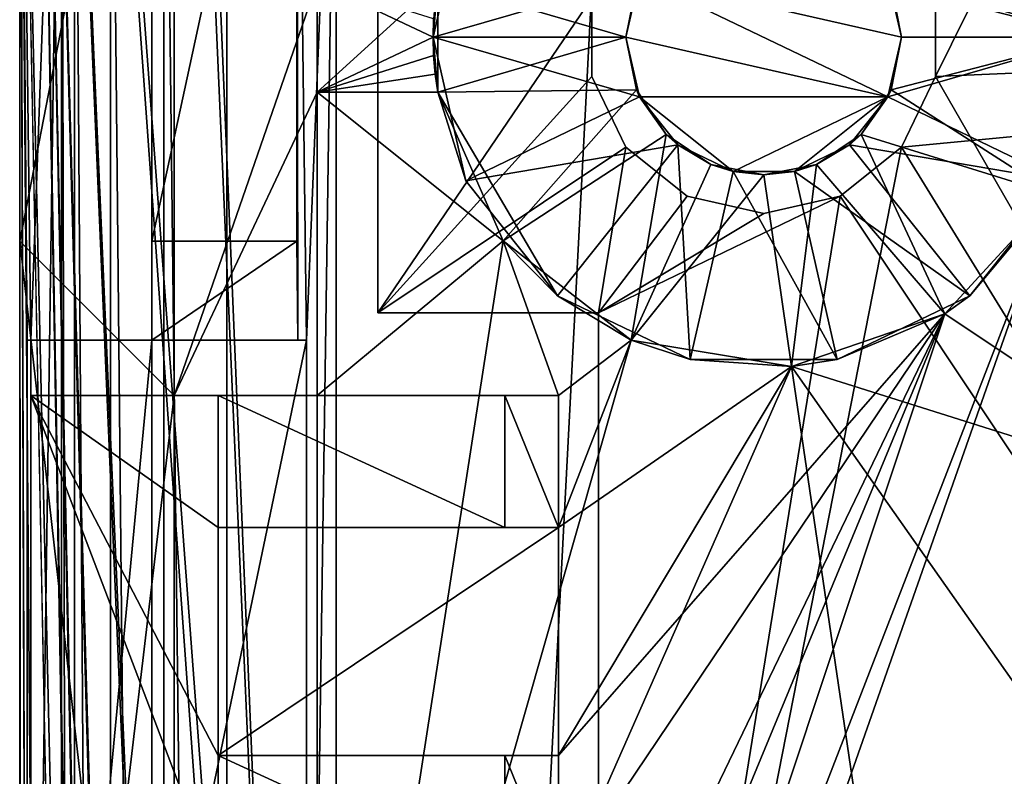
# Model space of a CAD drawing. Extents: x -3 to 104, y -79 to 161.
# Tile 171 of 203: x -3 to 6, y 138 to 145. Entities that reach past the tile are written whole.
import ezdxf

# ---------------------------------------------------------------- set-up
doc = ezdxf.new("R2010")
doc.units = 0
doc.header["$MEASUREMENT"] = 0

msp = doc.modelspace()

# ---------------------------------------------------------------- linework, layer by layer
for points in [[(-1.45, 151.199997, -76.900002), (-0.25, 123.900002, -76.900002), (-2.95, 159.899994, -76.900002)], [(-2.95, -77.599998, -76.900002), (-2.95, 159.899994, -76.900002), (-0.25, 6.1, -76.900002)], [(-0.25, 6.1, -76.900002), (-2.95, 159.899994, -76.900002), (-0.25, 7.6, -76.900002)], [(-0.25, 7.6, -76.900002), (-2.95, 159.899994, -76.900002), (-0.25, 32, -76.900002)], [(-0.25, 32, -76.900002), (-2.95, 159.899994, -76.900002), (-0.25, 33.200001, -76.900002)], [(-0.25, 33.200001, -76.900002), (-2.95, 159.899994, -76.900002), (-0.25, 64.400002, -76.900002)], [(-0.25, 64.400002, -76.900002), (-2.95, 159.899994, -76.900002), (-0.25, 65.599998, -76.900002)], [(-0.25, 65.599998, -76.900002), (-2.95, 159.899994, -76.900002), (-0.25, 96.800003, -76.900002)], [(-0.25, 96.800003, -76.900002), (-2.95, 159.899994, -76.900002), (-0.25, 98, -76.900002)], [(-0.25, 98, -76.900002), (-2.95, 159.899994, -76.900002), (-0.25, 122.400002, -76.900002)], [(-0.25, 122.400002, -76.900002), (-2.95, 159.899994, -76.900002), (-0.25, 123.900002, -76.900002)], [(-2.95, 159.899994, -76.900002), (-2.95, -3.4858, -67.814201), (-2.95, 149.899994, -68.400002)], [(-2.95, 159.899994, -76.900002), (-2.95, -77.599998, -76.900002), (-2.95, -4.9, -68.400002)], [(-2.95, 159.899994, -76.900002), (-2.95, -4.9, -68.400002), (-2.95, -4.1346, -68.247803)], [(-2.95, 159.899994, -76.900002), (-2.95, -4.1346, -68.247803), (-2.95, -3.4858, -67.814201)], [(-1.3739, 150.817001, -76.900002), (-0.25, 123.900002, -76.900002), (-1.45, 151.199997, -76.900002)], [(-0.25, 148.699997, -76.900002), (-0.25, 123.900002, -76.900002), (-1.3739, 150.817001, -76.900002)], [(-2.95, 142.800003, 10.1), (-1.55, 150, 10.1), (-2.95, 149.899994, 10.1)], [(-1.55, 141.399994, 10.1), (-1.55, 150, 10.1), (-2.95, 142.800003, 10.1)], [(-1.55, 150, 10.1), (-1.55, 141.399994, 10.1), (-1.55, 150, 11.3)], [(-1.55, 150, 11.3), (-1.55, 141.399994, 10.1), (-1.55, 141.399994, 11.3)], [(-1.55, 150, 11.3), (-1.55, 141.399994, 11.3), (-0.25, 145.149994, 11.3)], [(-1.7501, 149.899994, 10.1), (-1.7501, 97.599998, 10.1), (-2.9501, 149.899994, 10.1)], [(-2.9501, -67.600098, 10.1), (-2.9501, 149.899994, 10.1), (-1.7501, -2.4, 10.1)], [(-1.7501, -2.4, 10.1), (-2.9501, 149.899994, 10.1), (-1.7501, 88.599998, 10.1)], [(-1.7501, 88.599998, 10.1), (-2.9501, 149.899994, 10.1), (-1.7501, 97.599998, 10.1)], [(-2.9501, 149.899994, 10.1), (-2.8488, 141.899994, 21.700001), (-2.5712, 149.520996, 53.5131)], [(-2.8837, 141.899994, 17.700001), (-2.8488, 141.899994, 21.700001), (-2.9501, 149.899994, 10.1)], [(-2.8837, 129.899994, 17.700001), (-2.8837, 141.899994, 17.700001), (-2.9501, 149.899994, 10.1)], [(-2.9501, 149.899994, 10.1), (-2.9501, -67.600098, 10.1), (-2.8837, -43.599998, 17.700001)], [(-2.9501, 149.899994, 10.1), (-2.8837, -43.599998, 17.700001), (-2.8837, 129.899994, 17.700001)], [(-2.95, 149.899994, 10.1), (-2.95, 142.800003, 6.1), (-2.95, 142.800003, 10.1)], [(-2.95, 142.800003, 6.1), (-2.95, 149.899994, -68.400002), (-2.95, 129, 6.1)], [(-2.95, 149.899994, -68.400002), (-2.95, -2.9, -66.400002), (-2.95, 129, 6.1)], [(-2.95, 149.899994, -68.400002), (-2.95, -3.0522, -67.165398), (-2.95, -2.9, -66.400002)], [(-2.95, 149.899994, -68.400002), (-2.95, -3.4858, -67.814201), (-2.95, -3.0522, -67.165398)], [(-2.95, 149.899994, 10.1), (-2.95, 149.899994, -68.400002), (-2.95, 142.800003, 6.1)], [(-1.7501, 149.899994, 11.7), (-0.436, 148.886002, 11.7), (-1.7501, 142.800003, 11.7)], [(-1.7501, 149.899994, 11.7), (-1.7501, 142.800003, 11.7), (-1.7501, 149.899994, 10.1)], [(-1.7501, 142.800003, 11.7), (-1.7501, 129, 11.7), (-1.7501, 149.899994, 10.1)], [(-1.7501, 129, 11.7), (-1.7501, 97.599998, 10.1), (-1.7501, 149.899994, 10.1)], [(5.3599, 145.005997, 18.9), (17.134399, 144.800995, 18.9), (8.1033, 149.847, 18.9)], [(8.1033, 149.847, 17.299999), (5.3599, 144.294006, 17.299999), (5.3599, 145.005997, 17.299999)], [(8.1033, 149.847, 17.299999), (15.471, 126.727997, 17.299999), (5.3599, 144.294006, 17.299999)], [(-2.8488, 129.899994, 21.700001), (-2.5712, 100.605003, 53.5131), (-2.5712, 149.520996, 53.5131)], [(-2.8488, 129.899994, 21.700001), (-2.5712, 149.520996, 53.5131), (-2.8488, 141.899994, 21.700001)], [(-2.4533, 100.605003, 54.083099), (-2.4533, 149.520996, 54.083099), (-2.5712, 149.520996, 53.5131)], [(-2.5712, 100.605003, 53.5131), (-2.4533, 100.605003, 54.083099), (-2.5712, 149.520996, 53.5131)], [(-2.1273, 100.605003, 54.5653), (-2.1273, 149.520996, 54.5653), (-2.4533, 149.520996, 54.083099)], [(-2.4533, 100.605003, 54.083099), (-2.1273, 100.605003, 54.5653), (-2.4533, 149.520996, 54.083099)], [(-1.6423, 100.605003, 54.8871), (-1.6423, 149.520996, 54.8871), (-2.1273, 149.520996, 54.5653)], [(-2.1273, 100.605003, 54.5653), (-1.6423, 100.605003, 54.8871), (-2.1273, 149.520996, 54.5653)], [(-1.0713, 100.605003, 55), (-1.0713, 149.520996, 55), (-1.6423, 149.520996, 54.8871)], [(-1.6423, 100.605003, 54.8871), (-1.0713, 100.605003, 55), (-1.6423, 149.520996, 54.8871)], [(-1.0713, 100.605003, 55), (14.3493, 145.054001, 55), (-1.0713, 149.520996, 55)], [(-0.436, 148.886002, 11.7), (-0.436, 142.800003, 11.7), (-1.7501, 142.800003, 11.7)], [(-0.3487, 141.899994, 21.700001), (-0.436, 148.886002, 11.7), (-0.0799, 148.529999, 52.5)], [(-0.3487, 141.899994, 21.700001), (-0.4281, 141.899994, 12.6), (-0.436, 148.886002, 11.7)], [(-0.4281, 141.899994, 12.6), (-0.436, 142.800003, 11.7), (-0.436, 148.886002, 11.7)], [(-0.25, 148.699997, -76.900002), (-0.25, 145.149994, 2.8), (-0.25, 131.899994, -6.2)], [(-0.25, 123.900002, -76.900002), (-0.25, 148.699997, -76.900002), (-0.25, 131.899994, -6.2)], [(-0.0799, 100.584, 52.5), (-0.3487, 129.899994, 21.700001), (-0.0799, 148.529999, 52.5)], [(-0.0799, 148.529999, 52.5), (-0.3487, 129.899994, 21.700001), (-0.3487, 141.899994, 21.700001)], [(14.3493, 145.054001, 52.5), (-0.0799, 100.584, 52.5), (2.4203, 148.529999, 52.5)], [(2.4203, 148.529999, 52.5), (-0.0799, 100.584, 52.5), (-0.0799, 148.529999, 52.5)], [(2.2401, 145.005997, 18.9), (0.3, 147.649994, 18.9), (0.3, 142.149994, 18.9)], [(0.3, 147.649994, 17.299999), (2.2401, 145.005997, 17.299999), (0.3, 142.149994, 17.299999)], [(0.3, 147.649994, 18.9), (0.3, 147.649994, 17.299999), (0.3, 142.149994, 18.9)], [(0.3, 142.149994, 18.9), (0.3, 147.649994, 17.299999), (0.3, 142.149994, 17.299999)], [(6.8, 144.649994, 2.8), (4.9548, 145.128006, 2.8), (6.4777, 146.003006, 2.8)], [(0.842, 145.149994, 11.3), (0.8, 144.649994, 17.299999), (1.0971, 145.951996, 17.299999)], [(0.8, 144.649994, 17.299999), (2.6738, 145.192001, 17.299999), (1.0971, 145.951996, 17.299999)], [(4.9262, 145.192001, 17.299999), (6.8, 144.649994, 17.299999), (6.5029, 145.951996, 17.299999)], [(0.8, 144.649994, 17.299999), (2.55, 144.649994, 17.299999), (2.6738, 145.192001, 17.299999)], [(2.55, 144.649994, 5.5), (2.6452, 145.128006, 2.8), (2.6738, 145.192001, 5.5)], [(4.9262, 144.108002, 5.5), (2.55, 144.649994, 5.5), (2.6738, 145.192001, 5.5)], [(2.55, 144.649994, 7.3), (2.6738, 145.192001, 7.3), (2.55, 144.649994, 17.299999)], [(2.55, 144.649994, 17.299999), (2.6738, 145.192001, 7.3), (2.6738, 145.192001, 17.299999)], [(2.55, 144.649994, 7.3), (4.9262, 144.108002, 7.3), (2.6738, 145.192001, 7.3)], [(5.05, 144.649994, 5.5), (2.6738, 145.192001, 5.5), (4.9262, 145.192001, 5.5)], [(4.9262, 144.108002, 5.5), (2.6738, 145.192001, 5.5), (5.05, 144.649994, 5.5)], [(2.6738, 145.192001, 7.3), (5.05, 144.649994, 7.3), (4.9262, 145.192001, 7.3)], [(2.6738, 145.192001, 7.3), (4.9262, 144.108002, 7.3), (5.05, 144.649994, 7.3)], [(4.9262, 145.192001, 5.5), (4.9548, 145.128006, 2.8), (5.05, 144.649994, 5.5)], [(5.05, 144.649994, 17.299999), (6.8, 144.649994, 17.299999), (4.9262, 145.192001, 17.299999)], [(4.9262, 145.192001, 17.299999), (5.05, 144.649994, 7.3), (5.05, 144.649994, 17.299999)], [(4.9262, 145.192001, 7.3), (5.05, 144.649994, 7.3), (4.9262, 145.192001, 17.299999)], [(-0.25, 145.149994, 11.3), (-1.55, 141.399994, 11.3), (-0.25, 144.149994, 11.3)], [(-0.25, 131.899994, -6.2), (-0.25, 145.149994, 2.8), (-0.25, 144.149994, 2.8)], [(0.8423, 144.149994, 2.8), (-0.25, 144.149994, 2.8), (0.842, 145.149994, 2.8)], [(0.842, 145.149994, 2.8), (-0.25, 144.149994, 2.8), (-0.25, 145.149994, 2.8)], [(0.8047, 144.817001, 11.3), (-0.25, 145.149994, 11.3), (0.8, 144.649994, 11.3)], [(-0.25, 145.149994, 11.3), (-0.25, 144.149994, 11.3), (0.8, 144.649994, 11.3)], [(0.842, 145.149994, 11.3), (0.8187, 144.983994, 11.3), (0.8, 144.649994, 17.299999)], [(2.55, 144.649994, 2.8), (0.842, 145.149994, 2.8), (2.6452, 145.128006, 2.8)], [(2.55, 144.649994, 2.8), (0.8423, 144.149994, 2.8), (0.842, 145.149994, 2.8)], [(2.55, 144.649994, 2.8), (2.6452, 145.128006, 2.8), (2.55, 144.649994, 5.5)], [(6.8, 144.649994, 2.8), (5.05, 144.649994, 2.8), (4.9548, 145.128006, 2.8)], [(4.9548, 145.128006, 2.8), (5.05, 144.649994, 2.8), (5.05, 144.649994, 5.5)], [(-1.0713, 100.605003, 55), (15.88, 144.75, 55), (14.3493, 145.054001, 55)], [(5.5864, 100.584, 52.5), (-0.0799, 100.584, 52.5), (14.3493, 145.054001, 52.5)], [(2.2401, 144.294006, 18.9), (2.2401, 145.005997, 18.9), (0.3, 142.149994, 18.9)], [(2.2401, 145.005997, 17.299999), (2.2401, 144.294006, 17.299999), (0.3, 142.149994, 17.299999)], [(0.8187, 144.983994, 11.3), (0.8047, 144.817001, 11.3), (0.8, 144.649994, 17.299999)], [(2.2401, 145.005997, 17.299999), (2.2401, 144.294006, 18.9), (2.2401, 144.294006, 17.299999)], [(2.2401, 145.005997, 18.9), (2.2401, 144.294006, 18.9), (2.2401, 145.005997, 17.299999)], [(5.3599, 144.294006, 18.9), (17.134399, 144.800995, 18.9), (5.3599, 145.005997, 18.9)], [(5.3599, 144.294006, 17.299999), (5.3599, 145.005997, 18.9), (5.3599, 145.005997, 17.299999)], [(5.3599, 144.294006, 18.9), (5.3599, 145.005997, 18.9), (5.3599, 144.294006, 17.299999)], [(6.7864, 100.584, 52.5), (5.5864, 100.584, 52.5), (14.3493, 145.054001, 52.5)], [(0.8047, 144.817001, 11.3), (0.8, 144.649994, 11.3), (0.8, 144.649994, 17.299999)], [(-1.0713, 100.605003, 55), (82.362297, 100.605003, 55), (46.360001, 144.75, 55)], [(-1.0713, 100.605003, 55), (46.360001, 144.75, 55), (15.88, 144.75, 55)], [(2.3, 129.649994, 18.9), (17.134399, 144.800995, 18.9), (5.0509, 143.651993, 18.9)], [(35.036598, 120.101997, 18.9), (17.134399, 144.800995, 18.9), (2.3, 129.649994, 18.9)], [(5.0509, 143.651993, 18.9), (17.134399, 144.800995, 18.9), (5.3599, 144.294006, 18.9)], [(0.8, 144.649994, 11.3), (-0.25, 144.149994, 11.3), (0.8047, 144.483002, 11.3)], [(0.842, 144.149994, 11.3), (1.0971, 143.348007, 17.299999), (0.8, 144.649994, 17.299999)], [(0.8187, 144.315994, 11.3), (0.842, 144.149994, 11.3), (0.8, 144.649994, 17.299999)], [(0.8047, 144.483002, 11.3), (0.8187, 144.315994, 11.3), (0.8, 144.649994, 17.299999)], [(0.8, 144.649994, 11.3), (0.8047, 144.483002, 11.3), (0.8, 144.649994, 17.299999)], [(1.0971, 143.348007, 17.299999), (2.6738, 144.108002, 17.299999), (0.8, 144.649994, 17.299999)], [(0.8, 144.649994, 17.299999), (2.6738, 144.108002, 17.299999), (2.55, 144.649994, 17.299999)], [(2.6452, 144.171997, 2.8), (0.8423, 144.149994, 2.8), (2.55, 144.649994, 2.8)], [(2.6738, 144.108002, 5.5), (2.6452, 144.171997, 2.8), (2.55, 144.649994, 5.5)], [(2.6452, 144.171997, 2.8), (2.55, 144.649994, 2.8), (2.55, 144.649994, 5.5)], [(4.9262, 144.108002, 5.5), (2.6738, 144.108002, 5.5), (2.55, 144.649994, 5.5)], [(2.6738, 144.108002, 17.299999), (2.55, 144.649994, 7.3), (2.55, 144.649994, 17.299999)], [(2.6738, 144.108002, 7.3), (2.55, 144.649994, 7.3), (2.6738, 144.108002, 17.299999)], [(2.6738, 144.108002, 7.3), (4.9262, 144.108002, 7.3), (2.55, 144.649994, 7.3)], [(5.05, 144.649994, 5.5), (4.9548, 144.171997, 2.8), (4.9262, 144.108002, 5.5)], [(4.9262, 144.108002, 17.299999), (6.8, 144.649994, 17.299999), (5.05, 144.649994, 17.299999)], [(4.9262, 144.108002, 17.299999), (6.5029, 143.348007, 17.299999), (6.8, 144.649994, 17.299999)], [(5.05, 144.649994, 7.3), (4.9262, 144.108002, 7.3), (5.05, 144.649994, 17.299999)], [(5.05, 144.649994, 17.299999), (4.9262, 144.108002, 7.3), (4.9262, 144.108002, 17.299999)], [(6.4389, 143.223007, 2.8), (4.9548, 144.171997, 2.8), (6.8, 144.649994, 2.8)], [(6.8, 144.649994, 2.8), (4.9548, 144.171997, 2.8), (5.05, 144.649994, 2.8)], [(5.05, 144.649994, 2.8), (4.9548, 144.171997, 2.8), (5.05, 144.649994, 5.5)], [(0.8047, 144.483002, 11.3), (-0.25, 144.149994, 11.3), (0.8187, 144.315994, 11.3)], [(0.8187, 144.315994, 11.3), (-0.25, 144.149994, 11.3), (0.842, 144.149994, 11.3)], [(2.5491, 143.651993, 18.9), (2.2401, 144.294006, 18.9), (0.3, 142.149994, 18.9)], [(2.2401, 144.294006, 17.299999), (2.5491, 143.651993, 17.299999), (0.3, 142.149994, 17.299999)], [(2.2401, 144.294006, 17.299999), (2.5491, 143.651993, 18.9), (2.5491, 143.651993, 17.299999)], [(2.2401, 144.294006, 18.9), (2.5491, 143.651993, 18.9), (2.2401, 144.294006, 17.299999)], [(5.3599, 144.294006, 17.299999), (15.471, 126.727997, 17.299999), (5.0509, 143.651993, 17.299999)], [(5.0509, 143.651993, 17.299999), (5.3599, 144.294006, 18.9), (5.3599, 144.294006, 17.299999)], [(5.0509, 143.651993, 18.9), (5.3599, 144.294006, 18.9), (5.0509, 143.651993, 17.299999)], [(-0.25, 144.149994, 11.3), (-1.55, 141.399994, 11.3), (-0.25, 141.399994, 11.3)], [(1.4358, 142.802994, 5.5), (-0.25, 144.149994, 5.5), (0.842, 144.149994, 5.5)], [(-0.25, 131.899994, 5.5), (-0.25, 144.149994, 5.5), (1.4358, 142.802994, 5.5)], [(-0.25, 131.899994, 5.5), (-0.25, 144.149994, 2.8), (-0.25, 144.149994, 5.5)], [(-0.25, 131.899994, -6.2), (-0.25, 144.149994, 2.8), (-0.25, 131.899994, 5.5)], [(0.842, 144.149994, 5.5), (-0.25, 144.149994, 2.8), (0.8423, 144.149994, 2.8)], [(-0.25, 144.149994, 5.5), (-0.25, 144.149994, 2.8), (0.842, 144.149994, 5.5)], [(-0.25, 141.399994, 7.3), (1.4359, 142.802994, 7.3), (-0.25, 144.149994, 7.3)], [(-0.25, 144.149994, 7.3), (1.4359, 142.802994, 7.3), (0.842, 144.149994, 7.3)], [(0.842, 144.149994, 11.3), (-0.25, 144.149994, 7.3), (0.842, 144.149994, 7.3)], [(-0.25, 144.149994, 11.3), (-0.25, 144.149994, 7.3), (0.842, 144.149994, 11.3)], [(-0.25, 141.399994, 7.3), (-0.25, 144.149994, 7.3), (-0.25, 144.149994, 11.3)], [(-0.25, 141.399994, 7.3), (-0.25, 144.149994, 11.3), (-0.25, 141.399994, 11.3)], [(0.8423, 144.149994, 2.8), (1.4358, 142.802994, 5.5), (0.842, 144.149994, 5.5)], [(0.842, 144.149994, 11.3), (1.9295, 142.304001, 17.299999), (1.0971, 143.348007, 17.299999)], [(0.842, 144.149994, 11.3), (1.4359, 142.802994, 7.3), (1.9295, 142.304001, 17.299999)], [(0.842, 144.149994, 7.3), (1.4359, 142.802994, 7.3), (0.842, 144.149994, 11.3)], [(2.6452, 144.171997, 2.8), (1.4358, 142.802994, 2.8), (0.8423, 144.149994, 2.8)], [(0.8423, 144.149994, 2.8), (1.4358, 142.802994, 2.8), (1.4358, 142.802994, 5.5)], [(1.0971, 143.348007, 17.299999), (3.0206, 143.673004, 17.299999), (2.6738, 144.108002, 17.299999)], [(2.9161, 143.766006, 2.8), (1.4358, 142.802994, 2.8), (2.6452, 144.171997, 2.8)], [(2.9161, 143.766006, 2.8), (2.6452, 144.171997, 2.8), (2.6738, 144.108002, 5.5)], [(3.0206, 143.673004, 5.5), (2.9161, 143.766006, 2.8), (2.6738, 144.108002, 5.5)], [(3.5218, 143.431, 5.5), (3.0206, 143.673004, 5.5), (2.6738, 144.108002, 5.5)], [(4.9262, 144.108002, 5.5), (3.5218, 143.431, 5.5), (2.6738, 144.108002, 5.5)], [(3.0206, 143.673004, 17.299999), (3.0206, 143.673004, 7.3), (2.6738, 144.108002, 17.299999)], [(3.0206, 143.673004, 7.3), (2.6738, 144.108002, 7.3), (2.6738, 144.108002, 17.299999)], [(3.0206, 143.673004, 7.3), (3.5218, 143.431, 7.3), (2.6738, 144.108002, 7.3)], [(3.5218, 143.431, 7.3), (4.9262, 144.108002, 7.3), (2.6738, 144.108002, 7.3)], [(4.9262, 144.108002, 5.5), (4.0782, 143.431, 5.5), (3.5218, 143.431, 5.5)], [(4.0782, 143.431, 7.3), (4.9262, 144.108002, 7.3), (3.5218, 143.431, 7.3)], [(4.5794, 143.673004, 5.5), (4.0782, 143.431, 5.5), (4.9262, 144.108002, 5.5)], [(4.0782, 143.431, 7.3), (4.5794, 143.673004, 7.3), (4.9262, 144.108002, 7.3)], [(4.9262, 144.108002, 5.5), (4.6839, 143.766006, 2.8), (4.5794, 143.673004, 5.5)], [(4.5794, 143.673004, 17.299999), (6.5029, 143.348007, 17.299999), (4.9262, 144.108002, 17.299999)], [(4.9262, 144.108002, 17.299999), (4.5794, 143.673004, 7.3), (4.5794, 143.673004, 17.299999)], [(4.9262, 144.108002, 7.3), (4.5794, 143.673004, 7.3), (4.9262, 144.108002, 17.299999)], [(6.4389, 143.223007, 2.8), (4.6839, 143.766006, 2.8), (4.9548, 144.171997, 2.8)], [(4.9548, 144.171997, 2.8), (4.6839, 143.766006, 2.8), (4.9262, 144.108002, 5.5)], [(2.5988, 141.901001, 2.8), (1.4358, 142.802994, 2.8), (2.9161, 143.766006, 2.8)], [(3.3216, 143.494995, 2.8), (2.5988, 141.901001, 2.8), (2.9161, 143.766006, 2.8)], [(3.3216, 143.494995, 2.8), (2.9161, 143.766006, 2.8), (3.0206, 143.673004, 5.5)], [(4.6839, 143.766006, 2.8), (5.4426, 142.139999, 2.8), (4.2784, 143.494995, 2.8)], [(4.6839, 143.766006, 2.8), (4.2784, 143.494995, 2.8), (4.5794, 143.673004, 5.5)], [(6.4389, 143.223007, 2.8), (5.4426, 142.139999, 2.8), (4.6839, 143.766006, 2.8)], [(2.3, 142.149994, 18.9), (2.5491, 143.651993, 18.9), (0.3, 142.149994, 18.9)], [(2.5491, 143.651993, 17.299999), (2.3, 142.149994, 17.299999), (0.3, 142.149994, 17.299999)], [(1.0971, 143.348007, 17.299999), (1.9295, 142.304001, 17.299999), (3.0206, 143.673004, 17.299999)], [(1.9295, 142.304001, 17.299999), (3.1324, 141.725006, 17.299999), (3.0206, 143.673004, 17.299999)], [(2.3, 142.149994, 18.9), (3.1058, 143.207993, 18.9), (2.5491, 143.651993, 18.9)], [(2.3, 129.649994, 18.9), (5.0509, 143.651993, 18.9), (4.4942, 143.207993, 18.9)], [(3.1058, 143.207993, 17.299999), (2.3, 142.149994, 17.299999), (2.5491, 143.651993, 17.299999)], [(2.5491, 143.651993, 17.299999), (3.1058, 143.207993, 18.9), (3.1058, 143.207993, 17.299999)], [(2.5491, 143.651993, 18.9), (3.1058, 143.207993, 18.9), (2.5491, 143.651993, 17.299999)], [(3.5218, 143.431, 5.5), (3.3216, 143.494995, 2.8), (3.0206, 143.673004, 5.5)], [(3.0206, 143.673004, 17.299999), (3.1324, 141.725006, 17.299999), (3.5218, 143.431, 17.299999)], [(3.5218, 143.431, 17.299999), (3.0206, 143.673004, 7.3), (3.0206, 143.673004, 17.299999)], [(3.5218, 143.431, 7.3), (3.0206, 143.673004, 7.3), (3.5218, 143.431, 17.299999)], [(4.5794, 143.673004, 5.5), (4.2784, 143.494995, 2.8), (4.0782, 143.431, 5.5)], [(4.0782, 143.431, 17.299999), (5.6705, 142.304001, 17.299999), (4.5794, 143.673004, 17.299999)], [(4.5794, 143.673004, 17.299999), (4.5794, 143.673004, 7.3), (4.0782, 143.431, 17.299999)], [(4.5794, 143.673004, 7.3), (4.0782, 143.431, 7.3), (4.0782, 143.431, 17.299999)], [(5.0509, 143.651993, 17.299999), (15.471, 126.727997, 17.299999), (4.4942, 143.207993, 17.299999)], [(4.4942, 143.207993, 17.299999), (5.0509, 143.651993, 18.9), (5.0509, 143.651993, 17.299999)], [(4.4942, 143.207993, 18.9), (5.0509, 143.651993, 18.9), (4.4942, 143.207993, 17.299999)], [(4.5794, 143.673004, 17.299999), (5.6705, 142.304001, 17.299999), (6.5029, 143.348007, 17.299999)], [(1.9389, 130.399994, 7.3), (81.702202, 143.634995, 7.3), (6.4389, 143.223007, 7.3)], [(1.9389, 130.399994, 7.3), (82.135803, 142.985992, 7.3), (81.702202, 143.634995, 7.3)], [(3.8, 143.399994, 2.8), (2.5988, 141.901001, 2.8), (3.3216, 143.494995, 2.8)], [(3.8, 143.399994, 2.8), (3.3216, 143.494995, 2.8), (3.5218, 143.431, 5.5)], [(4.2784, 143.494995, 2.8), (4.0509, 141.660995, 2.8), (3.8, 143.399994, 2.8)], [(4.2784, 143.494995, 2.8), (3.8, 143.399994, 2.8), (4.0782, 143.431, 5.5)], [(5.4426, 142.139999, 2.8), (4.0509, 141.660995, 2.8), (4.2784, 143.494995, 2.8)], [(4.0509, 141.660995, 2.8), (2.5988, 141.901001, 2.8), (3.8, 143.399994, 2.8)], [(3.1324, 141.725006, 17.299999), (4.4676, 141.725006, 17.299999), (3.5218, 143.431, 17.299999)], [(4.0782, 143.431, 5.5), (3.8, 143.399994, 2.8), (3.5218, 143.431, 5.5)], [(3.5218, 143.431, 17.299999), (4.4676, 141.725006, 17.299999), (4.0782, 143.431, 17.299999)], [(4.0782, 143.431, 17.299999), (3.5218, 143.431, 7.3), (3.5218, 143.431, 17.299999)], [(4.0782, 143.431, 7.3), (3.5218, 143.431, 7.3), (4.0782, 143.431, 17.299999)], [(4.4676, 141.725006, 17.299999), (5.6705, 142.304001, 17.299999), (4.0782, 143.431, 17.299999)], [(6.4389, 143.223007, 7.3), (6.5029, 143.348007, 17.299999), (5.6705, 142.304001, 17.299999)], [(5.4427, 142.139999, 7.3), (1.9389, 131.600006, 7.3), (6.4389, 143.223007, 7.3)], [(1.9389, 131.600006, 7.3), (1.9389, 130.399994, 7.3), (6.4389, 143.223007, 7.3)], [(2.3, 142.149994, 18.9), (3.8, 143.050003, 18.9), (3.1058, 143.207993, 18.9)], [(2.3, 129.649994, 18.9), (4.4942, 143.207993, 18.9), (2.3, 142.149994, 18.9)], [(2.3, 142.149994, 18.9), (4.4942, 143.207993, 18.9), (3.8, 143.050003, 18.9)], [(3.8, 143.050003, 17.299999), (2.3, 142.149994, 17.299999), (3.1058, 143.207993, 17.299999)], [(4.4942, 143.207993, 17.299999), (2.3, 129.649994, 17.299999), (2.3, 142.149994, 17.299999)], [(4.4942, 143.207993, 17.299999), (2.3, 142.149994, 17.299999), (3.8, 143.050003, 17.299999)], [(4.4942, 143.207993, 17.299999), (15.471, 126.727997, 17.299999), (2.3, 129.649994, 17.299999)], [(3.1058, 143.207993, 17.299999), (3.8, 143.050003, 18.9), (3.8, 143.050003, 17.299999)], [(3.1058, 143.207993, 18.9), (3.8, 143.050003, 18.9), (3.1058, 143.207993, 17.299999)], [(3.8, 143.050003, 17.299999), (3.8, 143.050003, 18.9), (4.4942, 143.207993, 17.299999)], [(3.8, 143.050003, 18.9), (4.4942, 143.207993, 18.9), (4.4942, 143.207993, 17.299999)], [(8.05, 140.399994, 5.5), (5.4426, 142.139999, 5.5), (6.4389, 143.223007, 5.5)], [(5.4426, 142.139999, 2.8), (6.4389, 143.223007, 5.5), (5.4426, 142.139999, 5.5)], [(5.4426, 142.139999, 2.8), (6.4389, 143.223007, 2.8), (6.4389, 143.223007, 5.5)], [(5.4427, 142.139999, 7.3), (6.4389, 143.223007, 7.3), (5.6705, 142.304001, 17.299999)], [(1.9389, 130.399994, 7.3), (82.784599, 142.552002, 7.3), (82.135803, 142.985992, 7.3)], [(-2.95, 142.800003, 10.1), (-2.95, 142.800003, 6.1), (-1.55, 141.399994, 10.1)], [(-2.95, 142.800003, 6.1), (-1.55, 130.399994, 10.1), (-1.55, 141.399994, 10.1)], [(-2.95, 142.800003, 6.1), (-2.95, 129, 6.1), (-1.55, 130.399994, 10.1)], [(-0.436, 142.800003, 11.7), (-1.7501, 141.899994, 12.6), (-1.7501, 142.800003, 11.7)], [(-0.4281, 141.899994, 12.6), (-1.7501, 141.899994, 12.6), (-0.436, 142.800003, 11.7)], [(-1.7501, 141.899994, 12.6), (-1.7501, 129, 11.7), (-1.7501, 142.800003, 11.7)], [(-0.25, 131.899994, 5.5), (1.4358, 142.802994, 5.5), (2.5988, 141.901001, 5.5)], [(-0.25, 141.399994, 7.3), (1.9389, 141.399994, 7.3), (1.4359, 142.802994, 7.3)], [(1.4358, 142.802994, 2.8), (2.5988, 141.901001, 5.5), (1.4358, 142.802994, 5.5)], [(1.4358, 142.802994, 2.8), (2.5988, 141.901001, 2.8), (2.5988, 141.901001, 5.5)], [(1.9389, 141.399994, 7.3), (2.5989, 141.901001, 7.3), (1.4359, 142.802994, 7.3)], [(1.4359, 142.802994, 7.3), (2.5989, 141.901001, 7.3), (1.9295, 142.304001, 17.299999)], [(1.9389, 130.399994, 7.3), (98.661102, 130.399994, 7.3), (82.784599, 142.552002, 7.3)], [(2.5989, 141.901001, 7.3), (3.1324, 141.725006, 17.299999), (1.9295, 142.304001, 17.299999)], [(5.4427, 142.139999, 7.3), (5.6705, 142.304001, 17.299999), (4.4676, 141.725006, 17.299999)], [(0.3, 142.149994, 17.299999), (2.3, 142.149994, 17.299999), (0.3, 142.149994, 18.9)], [(0.3, 142.149994, 18.9), (2.3, 142.149994, 17.299999), (2.3, 142.149994, 18.9)], [(4.051, 141.660995, 7.3), (1.9389, 138.132996, 7.3), (5.4427, 142.139999, 7.3)], [(1.9389, 138.132996, 7.3), (1.9389, 136.932999, 7.3), (5.4427, 142.139999, 7.3)], [(1.9389, 136.932999, 7.3), (1.9389, 134.867004, 7.3), (5.4427, 142.139999, 7.3)], [(1.9389, 134.867004, 7.3), (1.9389, 133.667007, 7.3), (5.4427, 142.139999, 7.3)], [(1.9389, 133.667007, 7.3), (1.9389, 131.600006, 7.3), (5.4427, 142.139999, 7.3)], [(2.3, 142.149994, 17.299999), (2.3, 129.649994, 17.299999), (2.3, 142.149994, 18.9)], [(2.3, 142.149994, 18.9), (2.3, 129.649994, 17.299999), (2.3, 129.649994, 18.9)], [(8.05, 140.399994, 5.5), (4.0509, 141.660995, 5.5), (5.4426, 142.139999, 5.5)], [(4.0509, 141.660995, 2.8), (5.4426, 142.139999, 5.5), (4.0509, 141.660995, 5.5)], [(4.0509, 141.660995, 2.8), (5.4426, 142.139999, 2.8), (5.4426, 142.139999, 5.5)], [(4.051, 141.660995, 7.3), (5.4427, 142.139999, 7.3), (4.4676, 141.725006, 17.299999)], [(-2.8488, 141.899994, 21.700001), (-2.8837, 141.899994, 17.700001), (-1.7501, 141.899994, 17.700001)], [(-2.8837, 141.899994, 17.700001), (-2.8837, 129.899994, 17.700001), (-1.7501, 141.899994, 17.700001)], [(-2.8837, 129.899994, 17.700001), (-1.7501, 129.899994, 17.700001), (-1.7501, 141.899994, 17.700001)], [(-0.3487, 129.899994, 21.700001), (-2.8488, 129.899994, 21.700001), (-0.3487, 141.899994, 21.700001)], [(-0.3487, 141.899994, 21.700001), (-2.8488, 129.899994, 21.700001), (-2.8488, 141.899994, 21.700001)], [(-2.8488, 141.899994, 21.700001), (-1.7501, 141.899994, 17.700001), (-0.3487, 141.899994, 21.700001)], [(-1.7501, 141.899994, 12.6), (-1.7501, 129.899994, 12.6), (-1.7501, 129, 11.7)], [(-1.7501, 141.899994, 17.700001), (-1.7501, 129.899994, 17.700001), (-1.7501, 141.899994, 12.6)], [(-1.7501, 141.899994, 12.6), (-1.7501, 129.899994, 17.700001), (-1.7501, 129.899994, 12.6)], [(-1.7501, 141.899994, 17.700001), (-0.4281, 141.899994, 12.6), (-0.3487, 141.899994, 21.700001)], [(-1.7501, 141.899994, 17.700001), (-1.7501, 141.899994, 12.6), (-0.4281, 141.899994, 12.6)], [(-0.25, 131.899994, 5.5), (2.5988, 141.901001, 5.5), (4.0509, 141.660995, 5.5)], [(1.9389, 141.399994, 7.3), (1.9389, 140.199997, 7.3), (2.5989, 141.901001, 7.3)], [(1.9389, 140.199997, 7.3), (4.051, 141.660995, 7.3), (2.5989, 141.901001, 7.3)], [(2.5988, 141.901001, 2.8), (4.0509, 141.660995, 5.5), (2.5988, 141.901001, 5.5)], [(2.5988, 141.901001, 2.8), (4.0509, 141.660995, 2.8), (4.0509, 141.660995, 5.5)], [(2.5989, 141.901001, 7.3), (4.051, 141.660995, 7.3), (3.1324, 141.725006, 17.299999)], [(4.051, 141.660995, 7.3), (4.4676, 141.725006, 17.299999), (3.1324, 141.725006, 17.299999)], [(5.4916, 131.899994, 5.5), (-0.25, 131.899994, 5.5), (4.0509, 141.660995, 5.5)], [(1.9389, 140.199997, 7.3), (1.9389, 138.132996, 7.3), (4.051, 141.660995, 7.3)], [(8.05, 135.975998, 5.5), (4.0509, 141.660995, 5.5), (8.05, 140.399994, 5.5)], [(5.4916, 131.899994, 5.5), (4.0509, 141.660995, 5.5), (8.05, 135.975998, 5.5)], [(-1.15, 138.132996, 21.299999), (-2.85, 141.399994, 19.0333), (-1.15, 136.932999, 21.299999)], [(-1.15, 136.932999, 21.299999), (-2.85, 141.399994, 19.0333), (-2.85, 130.399994, 19.0333)], [(-1.15, 138.132996, 21.299999), (-1.15, 140.199997, 21.299999), (-2.85, 141.399994, 19.0333)], [(-1.15, 140.199997, 21.299999), (-1.15, 141.399994, 21.299999), (-2.85, 141.399994, 19.0333)], [(-2.85, 130.399994, 18.0292), (-2.85, 141.399994, 19.0333), (-2.85, 141.399994, 18.0292)], [(-2.85, 130.399994, 18.0292), (-2.85, 130.399994, 19.0333), (-2.85, 141.399994, 19.0333)], [(-2.85, 130.399994, 18.0292), (-2.85, 141.399994, 18.0292), (-1.55, 141.399994, 17.799999)], [(-1.55, 130.399994, 17.799999), (-2.85, 130.399994, 18.0292), (-1.55, 141.399994, 17.799999)], [(-2.85, 141.399994, 18.0292), (-2.85, 141.399994, 19.0333), (-1.55, 141.399994, 17.799999)], [(-2.85, 141.399994, 19.0333), (-1.15, 141.399994, 21.299999), (-1.55, 141.399994, 17.799999)], [(-1.55, 141.399994, 11.3), (-1.55, 130.399994, 11.3), (-1.55, 141.399994, 17.799999)], [(-1.55, 141.399994, 17.799999), (-1.55, 130.399994, 11.3), (-1.55, 130.399994, 17.799999)], [(-1.55, 141.399994, 10.1), (-1.55, 130.399994, 10.1), (-1.55, 141.399994, 11.3)], [(-1.55, 141.399994, 11.3), (-1.55, 130.399994, 10.1), (-1.55, 130.399994, 11.3)], [(-1.55, 141.399994, 11.3), (-1.55, 141.399994, 17.799999), (-0.25, 141.399994, 11.3)], [(-1.55, 141.399994, 17.799999), (1.45, 141.399994, 21.299999), (-0.25, 141.399994, 11.3)], [(-1.55, 141.399994, 17.799999), (-1.15, 141.399994, 21.299999), (1.45, 141.399994, 21.299999)], [(-1.15, 141.399994, 21.299999), (1.45, 140.199997, 21.299999), (1.45, 141.399994, 21.299999)], [(-1.15, 140.199997, 21.299999), (1.45, 140.199997, 21.299999), (-1.15, 141.399994, 21.299999)], [(-0.25, 141.399994, 7.3), (-0.25, 141.399994, 11.3), (1.9389, 141.399994, 7.3)], [(-0.25, 141.399994, 11.3), (1.45, 141.399994, 21.299999), (1.9389, 141.399994, 7.3)], [(1.45, 141.399994, 21.299999), (1.9389, 140.199997, 7.3), (1.9389, 141.399994, 7.3)], [(1.45, 140.199997, 21.299999), (1.9389, 140.199997, 7.3), (1.45, 141.399994, 21.299999)], [(-1.15, 138.132996, 7.3), (1.9389, 140.199997, 7.3), (-1.15, 140.199997, 7.3)], [(-1.15, 138.132996, 7.3), (1.9389, 138.132996, 7.3), (1.9389, 140.199997, 7.3)], [(-1.15, 140.199997, 21.299999), (-1.15, 140.199997, 7.3), (1.45, 140.199997, 21.299999)], [(1.45, 140.199997, 21.299999), (-1.15, 140.199997, 7.3), (1.9389, 140.199997, 7.3)], [(-1.15, 138.132996, 21.299999), (-1.15, 138.132996, 7.3), (-1.15, 140.199997, 21.299999)], [(-1.15, 140.199997, 21.299999), (-1.15, 138.132996, 7.3), (-1.15, 140.199997, 7.3)], [(-1.15, 138.132996, 7.3), (1.45, 138.132996, 21.299999), (1.9389, 138.132996, 7.3)], [(-1.15, 138.132996, 7.3), (-1.15, 138.132996, 21.299999), (1.45, 138.132996, 21.299999)], [(-1.15, 138.132996, 21.299999), (1.45, 136.932999, 21.299999), (1.45, 138.132996, 21.299999)], [(-1.15, 136.932999, 21.299999), (1.45, 136.932999, 21.299999), (-1.15, 138.132996, 21.299999)], [(1.45, 138.132996, 21.299999), (1.9389, 136.932999, 7.3), (1.9389, 138.132996, 7.3)], [(1.45, 136.932999, 21.299999), (1.9389, 136.932999, 7.3), (1.45, 138.132996, 21.299999)]]:
    msp.add_3dface(points)

doc.saveas('drawing.dxf')
